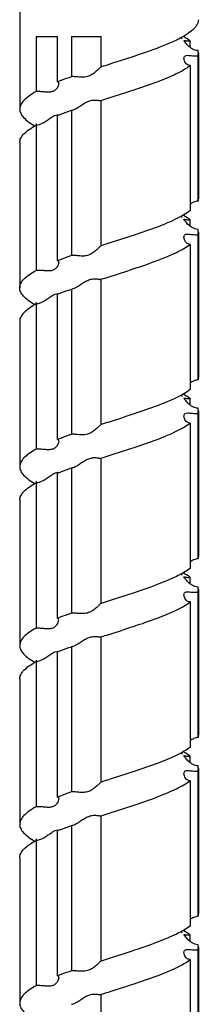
# Model space of a CAD drawing. Header units: millimetres. Extents: x 20 to 4180, y 42 to 2950.
# Tile 54 of 133: x 3365 to 3385, y 1208 to 1318. Entities that reach past the tile are written whole.
import ezdxf

# ---------------------------------------------------------------- set-up
doc = ezdxf.new("R2010")
doc.units = ezdxf.units.MM
doc.header["$LTSCALE"] = 231.275
doc.layers.add('RIGHT_VIEW_VBL5', color=7, linetype='CONTINUOUS')
doc.layers.add('SCREW_ASM_PBL9', color=7, linetype='CONTINUOUS')

# ---------------------------------------------------------------- blocks, each defined once
blk = doc.blocks.new('SCREW_ASM_PBL9', base_point=(3374.017, 1312.955))
at = {"layer": 'SCREW_ASM_PBL9', "color": 7}
for p, q in [((3364.007, 1299.955), (3364.007, 1283.705)), ((3365.831, 1291.83), (3365.831, 1285.658)), ((3365.831, 1291.83), (3368.248, 1291.83)), ((3368.248, 1286.751), (3368.248, 1291.83)), ((3369.806, 1291.83), (3369.806, 1287.325)), ((3369.806, 1291.83), (3373.107, 1291.83)), ((3373.107, 1288.418), (3373.107, 1291.83)), ((3383.082, 1290.607), (3383.082, 1291.335)), ((3383.966, 1273.418), (3383.966, 1289.668)), ((3384.007, 1289.955), (3384.007, 1273.705)), ((3374.02, 1288.709), (3374.007, 1288.705)), ((3383.082, 1288.575), (3383.082, 1272.325)), ((3373.098, 1284.664), (3373.107, 1284.668)), ((3373.107, 1268.418), (3373.107, 1284.668)), ((3373.994, 1284.951), (3374.007, 1284.955)), ((3369.806, 1283.575), (3369.806, 1267.325)), ((3365.876, 1281.916), (3365.876, 1281.914)), ((3368.248, 1266.752), (3368.248, 1283.001)), ((3365.831, 1281.908), (3365.831, 1265.658)), ((3364.007, 1279.955), (3364.007, 1263.705)), ((3383.082, 1270.607), (3383.082, 1271.335)), ((3384.007, 1269.955), (3384.007, 1253.705)), ((3374.007, 1268.705), (3373.998, 1268.702)), ((3383.966, 1253.418), (3383.966, 1269.668)), ((3383.082, 1268.575), (3383.082, 1252.325)), ((3373.098, 1264.665), (3373.107, 1264.668)), ((3373.107, 1248.418), (3373.107, 1264.668)), ((3374.007, 1264.955), (3374.016, 1264.958)), ((3369.806, 1263.575), (3369.806, 1247.325)), ((3368.248, 1246.751), (3368.248, 1263.002)), ((3365.831, 1261.908), (3365.831, 1245.658)), ((3364.007, 1259.955), (3364.007, 1243.705)), ((3383.082, 1250.608), (3383.082, 1251.335)), ((3383.966, 1233.418), (3383.966, 1249.668)), ((3384.007, 1249.955), (3384.007, 1233.705)), ((3374.007, 1248.705), (3374.005, 1248.704)), ((3383.082, 1248.575), (3383.082, 1232.325)), ((3373.098, 1244.664), (3373.107, 1244.668)), ((3373.107, 1228.418), (3373.107, 1244.668)), ((3374.007, 1244.955), (3374.009, 1244.956)), ((3369.806, 1243.575), (3369.806, 1227.325)), ((3368.248, 1226.752), (3368.248, 1243.001)), ((3365.831, 1241.908), (3365.831, 1225.658)), ((3364.007, 1239.955), (3364.007, 1223.705)), ((3383.082, 1230.607), (3383.082, 1231.335)), ((3383.966, 1213.418), (3383.966, 1229.668)), ((3384.007, 1229.955), (3384.007, 1213.705)), ((3374.013, 1228.707), (3374.007, 1228.705)), ((3383.082, 1228.575), (3383.082, 1212.325)), ((3373.098, 1224.665), (3373.107, 1224.668)), ((3373.107, 1208.418), (3373.107, 1224.668)), ((3374, 1224.953), (3374.007, 1224.955)), ((3369.806, 1223.575), (3369.806, 1207.325)), ((3368.248, 1206.752), (3368.248, 1223.001)), ((3365.831, 1221.908), (3365.831, 1205.658)), ((3364.007, 1219.955), (3364.007, 1203.705)), ((3383.082, 1210.608), (3383.082, 1211.335)), ((3383.966, 1193.418), (3383.966, 1209.668)), ((3384.007, 1209.955), (3384.007, 1193.705)), ((3374.007, 1208.705), (3373.993, 1208.7)), ((3383.082, 1208.575), (3383.082, 1192.325)), ((3374.007, 1204.955), (3374.021, 1204.959)), ((3373.098, 1204.664), (3373.107, 1204.668)), ((3373.107, 1188.418), (3373.107, 1204.668)), ((3368.248, 1186.751), (3368.248, 1203.002)), ((3369.806, 1203.575), (3369.806, 1187.325)), ((3365.831, 1201.908), (3365.831, 1185.658)), ((3365.875, 1201.923), (3365.875, 1201.914)), ((3364.007, 1199.955), (3364.007, 1183.705)), ((3383.082, 1190.607), (3383.082, 1191.335)), ((3383.966, 1173.418), (3383.966, 1189.668)), ((3384.007, 1189.955), (3384.007, 1173.705)), ((3374.022, 1188.71), (3374.007, 1188.705)), ((3383.082, 1188.575), (3383.082, 1172.325)), ((3373.098, 1184.664), (3373.107, 1184.668)), ((3373.107, 1168.418), (3373.107, 1184.668)), ((3373.991, 1184.95), (3374.007, 1184.955))]:
    blk.add_line(p, q, dxfattribs=at)
for points in [[(3382.194, 1291.57), (3382.196, 1291.566), (3382.19, 1291.578), (3382.174, 1291.616), (3382.153, 1291.683), (3382.145, 1291.733)], [(3365.834, 1282.069), (3365.829, 1282.075), (3365.844, 1282.043)], [(3365.844, 1282.043), (3365.862, 1281.989), (3365.876, 1281.916)], [(3382.195, 1271.57), (3382.197, 1271.567), (3382.19, 1271.579), (3382.173, 1271.62), (3382.151, 1271.689), (3382.144, 1271.732)], [(3365.826, 1262.08), (3365.824, 1262.083), (3365.83, 1262.072), (3365.848, 1262.031), (3365.867, 1261.964), (3365.873, 1261.914)], [(3382.191, 1251.573), (3382.196, 1251.566), (3382.196, 1251.568), (3382.183, 1251.595), (3382.163, 1251.65), (3382.145, 1251.729), (3382.144, 1251.731)], [(3365.829, 1242.075), (3365.826, 1242.078), (3365.833, 1242.066), (3365.851, 1242.025), (3365.869, 1241.96), (3365.875, 1241.913)], [(3382.192, 1231.573), (3382.195, 1231.569), (3382.189, 1231.58), (3382.171, 1231.623), (3382.149, 1231.698), (3382.144, 1231.732)], [(3365.829, 1222.077), (3365.826, 1222.081), (3365.831, 1222.071), (3365.848, 1222.033), (3365.866, 1221.969), (3365.873, 1221.914)], [(3382.197, 1211.567), (3382.199, 1211.563), (3382.193, 1211.573), (3382.176, 1211.613), (3382.154, 1211.682), (3382.145, 1211.732)], [(3365.829, 1202.074), (3365.825, 1202.08), (3365.827, 1202.077), (3365.842, 1202.046), (3365.86, 1201.993), (3365.875, 1201.923)], [(3382.192, 1191.573), (3382.195, 1191.568), (3382.191, 1191.577), (3382.174, 1191.616), (3382.152, 1191.685), (3382.145, 1191.732)]]:
    blk.add_lwpolyline(points, dxfattribs=at)
for centre, radius, start, end in [((3368.227, 1282.617), 0.439, 86.74221, 90.55), ((3368.231, 1282.682), 0.373, 83.09722, 86.74103), ((3368.231, 1262.689), 0.367, 82.6768, 86.67809), ((3368.23, 1242.683), 0.372, 82.91134, 86.63074), ((3368.231, 1222.685), 0.37, 82.9552, 86.78607), ((3368.23, 1202.683), 0.373, 83.05503, 86.58255)]:
    blk.add_arc(centre, radius, start, end, dxfattribs=at)
for points, knots in [([(3384.007, 1293.705), (3384.007, 1293.6), (3383.971, 1293.379), (3383.818, 1293.059), (3383.571, 1292.745), (3383.09, 1292.3), (3382.255, 1291.764), (3381.014, 1291.157), (3379.511, 1290.548), (3377.801, 1289.935), (3375.947, 1289.323), (3374.67, 1288.916), (3374.02, 1288.709)], [0, 0, 0, 0, 0.0274657, 0.0573426, 0.0914637, 0.1309508, 0.2277873, 0.3485907, 0.490869, 0.6504512, 0.8221158, 1, 1, 1, 1]), ([(3383.082, 1291.335), (3383.026, 1291.377), (3382.781, 1291.555), (3382.524, 1291.714), (3382.322, 1291.83)], [0, 0, 0, 0, 0.2318367, 1, 1, 1, 1]), ([(3382.395, 1291.378), (3382.395, 1291.393), (3382.453, 1291.384), (3382.5, 1291.371), (3382.624, 1291.345), (3382.814, 1291.321), (3382.986, 1291.325), (3383.082, 1291.335)], [0, 0, 0, 0, 0.0669031, 0.1506105, 0.265906, 0.5818793, 1, 1, 1, 1]), ([(3383.966, 1290.242), (3383.85, 1290.251), (3383.624, 1290.299), (3383.321, 1290.438), (3383.062, 1290.614), (3382.845, 1290.806), (3382.669, 1290.996), (3382.548, 1291.145), (3382.472, 1291.247), (3382.432, 1291.304), (3382.407, 1291.345), (3382.395, 1291.369), (3382.395, 1291.378)], [0, 0, 0, 0, 0.1745535, 0.340282, 0.4960093, 0.6407618, 0.7717924, 0.8827346, 0.9273116, 0.9623997, 0.9866795, 1, 1, 1, 1]), ([(3382.395, 1289.36), (3382.395, 1289.414), (3382.405, 1289.517), (3382.521, 1289.711), (3382.794, 1289.731), (3383.067, 1289.703), (3383.451, 1289.662), (3383.755, 1289.651), (3383.966, 1289.668)], [0, 0, 0, 0, 0.0902292, 0.1701945, 0.3570114, 0.4899189, 0.6450092, 1, 1, 1, 1]), ([(3384.007, 1289.955), (3384.007, 1290.027), (3383.996, 1290.124), (3383.973, 1290.218), (3383.966, 1290.242)], [0, 0, 0, 0, 0.7454987, 1, 1, 1, 1]), ([(3383.966, 1289.668), (3383.973, 1289.692), (3383.996, 1289.786), (3384.007, 1289.883), (3384.007, 1289.955)], [0, 0, 0, 0, 0.2545125, 1, 1, 1, 1]), ([(3374.007, 1284.955), (3374.943, 1285.253), (3376.747, 1285.827), (3378.926, 1286.576), (3380.497, 1287.194), (3381.503, 1287.641), (3382.36, 1288.086), (3382.863, 1288.41), (3383.082, 1288.575)], [0, 0, 0, 0, 0.3006707, 0.5795636, 0.7046384, 0.8173393, 0.9161044, 1, 1, 1, 1]), ([(3383.082, 1288.575), (3382.973, 1288.586), (3382.769, 1288.652), (3382.549, 1288.861), (3382.426, 1289.105), (3382.395, 1289.278), (3382.395, 1289.36)], [0, 0, 0, 0, 0.2886145, 0.5436479, 0.7811025, 1, 1, 1, 1]), ([(3373.107, 1288.418), (3373.082, 1288.406), (3373.027, 1288.356), (3372.93, 1288.266), (3372.805, 1288.144), (3372.656, 1288.003), (3372.486, 1287.852), (3372.226, 1287.643), (3371.928, 1287.456), (3371.586, 1287.332), (3371.217, 1287.262), (3370.758, 1287.27), (3370.262, 1287.325), (3369.946, 1287.342), (3369.806, 1287.325)], [0, 0, 0, 0, 0.0224643, 0.0599672, 0.1086404, 0.165294, 0.2277109, 0.2944458, 0.4374603, 0.5130076, 0.5902725, 0.7438256, 0.8848742, 1, 1, 1, 1]), ([(3368.369, 1286.551), (3368.369, 1286.471), (3368.326, 1286.295), (3368.194, 1286.042), (3367.973, 1285.796), (3367.638, 1285.627), (3367.222, 1285.59), (3366.772, 1285.625), (3366.304, 1285.668), (3365.987, 1285.671), (3365.831, 1285.658)], [0, 0, 0, 0, 0.0790675, 0.1746253, 0.2812296, 0.3994242, 0.535559, 0.6876837, 0.8459995, 1, 1, 1, 1]), ([(3369.806, 1287.325), (3369.671, 1287.278), (3369.149, 1287.093), (3368.63, 1286.9), (3368.248, 1286.751)], [0, 0, 0, 0, 0.2583793, 1, 1, 1, 1]), ([(3368.248, 1286.751), (3368.267, 1286.747), (3368.305, 1286.731), (3368.36, 1286.664), (3368.369, 1286.596), (3368.369, 1286.551)], [0, 0, 0, 0, 0.236407, 0.4658987, 1, 1, 1, 1]), ([(3365.831, 1285.658), (3365.562, 1285.509), (3365.083, 1285.219), (3364.492, 1284.737), (3364.106, 1284.242), (3364.007, 1283.872), (3364.007, 1283.705)], [0, 0, 0, 0, 0.3322773, 0.6032312, 0.8192804, 1, 1, 1, 1]), ([(3369.996, 1283.623), (3370.137, 1283.674), (3370.418, 1283.824), (3370.83, 1284.092), (3371.264, 1284.375), (3371.72, 1284.613), (3372.185, 1284.73), (3372.543, 1284.722), (3372.78, 1284.692), (3372.915, 1284.671), (3373.017, 1284.658), (3373.076, 1284.657), (3373.098, 1284.664)], [0, 0, 0, 0, 0.1324257, 0.2816429, 0.4373359, 0.5923674, 0.7366058, 0.8583766, 0.9080727, 0.9488696, 0.9796912, 1, 1, 1, 1]), ([(3364.007, 1283.705), (3364.007, 1283.545), (3364.097, 1283.193), (3364.452, 1282.716), (3364.998, 1282.252), (3365.442, 1281.973), (3365.692, 1281.83)], [0, 0, 0, 0, 0.1835458, 0.4006142, 0.6704957, 1, 1, 1, 1]), ([(3366.693, 1282.213), (3366.85, 1282.302), (3367.142, 1282.492), (3367.543, 1282.776), (3367.891, 1282.986), (3368.127, 1283.054), (3368.223, 1283.055)], [0, 0, 0, 0, 0.3067926, 0.5936711, 0.8359941, 1, 1, 1, 1]), ([(3368.248, 1283.001), (3368.372, 1283.05), (3368.889, 1283.248), (3369.41, 1283.436), (3369.806, 1283.575)], [0, 0, 0, 0, 0.2411939, 1, 1, 1, 1]), ([(3368.276, 1283.052), (3368.282, 1283.052), (3368.304, 1283.048), (3368.326, 1283.043), (3368.34, 1283.036)], [0, 0, 0, 0, 0.2964566, 1, 1, 1, 1]), ([(3369.806, 1283.575), (3369.821, 1283.577), (3369.886, 1283.588), (3369.949, 1283.606), (3369.996, 1283.623)], [0, 0, 0, 0, 0.2332773, 1, 1, 1, 1]), ([(3365.831, 1281.908), (3365.906, 1281.915), (3366.209, 1281.968), (3366.491, 1282.1), (3366.693, 1282.213)], [0, 0, 0, 0, 0.2432086, 1, 1, 1, 1]), ([(3364.007, 1279.955), (3364.007, 1280.122), (3364.106, 1280.492), (3364.492, 1280.987), (3365.083, 1281.469), (3365.562, 1281.759), (3365.831, 1281.908)], [0, 0, 0, 0, 0.1807188, 0.3967674, 0.6677211, 1, 1, 1, 1]), ([(3383.966, 1273.418), (3383.799, 1273.405), (3383.48, 1273.318), (3383.203, 1273.146), (3383.081, 1273.051)], [0, 0, 0, 0, 0.5202709, 1, 1, 1, 1]), ([(3384.007, 1273.705), (3384.007, 1273.633), (3383.996, 1273.536), (3383.973, 1273.442), (3383.966, 1273.418)], [0, 0, 0, 0, 0.7454484, 1, 1, 1, 1]), ([(3383.082, 1272.325), (3382.863, 1272.159), (3382.36, 1271.836), (3381.503, 1271.391), (3380.497, 1270.944), (3378.926, 1270.326), (3376.748, 1269.577), (3374.943, 1269.003), (3374.007, 1268.705)], [0, 0, 0, 0, 0.0838877, 0.1826546, 0.2953602, 0.4204341, 0.6993286, 1, 1, 1, 1]), ([(3383.082, 1271.335), (3383.026, 1271.377), (3382.781, 1271.555), (3382.523, 1271.714), (3382.321, 1271.83)], [0, 0, 0, 0, 0.2318197, 1, 1, 1, 1]), ([(3382.395, 1271.378), (3382.395, 1271.394), (3382.453, 1271.383), (3382.5, 1271.371), (3382.623, 1271.344), (3382.814, 1271.321), (3382.986, 1271.325), (3383.082, 1271.335)], [0, 0, 0, 0, 0.0667809, 0.1505488, 0.2658771, 0.5818623, 1, 1, 1, 1]), ([(3383.966, 1270.242), (3383.85, 1270.251), (3383.624, 1270.299), (3383.321, 1270.438), (3383.062, 1270.614), (3382.845, 1270.806), (3382.669, 1270.997), (3382.548, 1271.146), (3382.472, 1271.248), (3382.432, 1271.305), (3382.407, 1271.346), (3382.395, 1271.369), (3382.395, 1271.378)], [0, 0, 0, 0, 0.1745412, 0.3402602, 0.4959925, 0.6407793, 0.7718817, 0.8829112, 0.9275103, 0.9625809, 0.9867938, 1, 1, 1, 1]), ([(3384.007, 1269.955), (3384.007, 1270.027), (3383.996, 1270.124), (3383.973, 1270.218), (3383.966, 1270.242)], [0, 0, 0, 0, 0.7454507, 1, 1, 1, 1]), ([(3383.966, 1269.668), (3383.973, 1269.692), (3383.996, 1269.786), (3384.007, 1269.883), (3384.007, 1269.955)], [0, 0, 0, 0, 0.2545501, 1, 1, 1, 1]), ([(3382.395, 1269.361), (3382.395, 1269.415), (3382.405, 1269.518), (3382.52, 1269.712), (3382.794, 1269.731), (3383.067, 1269.703), (3383.451, 1269.662), (3383.755, 1269.651), (3383.966, 1269.668)], [0, 0, 0, 0, 0.0903932, 0.170415, 0.3571083, 0.4899958, 0.645061, 1, 1, 1, 1]), ([(3383.082, 1268.575), (3382.973, 1268.586), (3382.769, 1268.652), (3382.549, 1268.861), (3382.426, 1269.105), (3382.395, 1269.278), (3382.395, 1269.361)], [0, 0, 0, 0, 0.2884394, 0.5433631, 0.7808709, 1, 1, 1, 1]), ([(3373.107, 1268.418), (3373.082, 1268.406), (3373.027, 1268.356), (3372.93, 1268.266), (3372.805, 1268.144), (3372.656, 1268.003), (3372.486, 1267.851), (3372.227, 1267.642), (3371.928, 1267.455), (3371.586, 1267.332), (3371.217, 1267.262), (3370.758, 1267.27), (3370.262, 1267.326), (3369.946, 1267.343), (3369.806, 1267.325)], [0, 0, 0, 0, 0.0224665, 0.059985, 0.1086749, 0.1653419, 0.2277642, 0.2944961, 0.437485, 0.5130212, 0.5902787, 0.7438254, 0.884872, 1, 1, 1, 1]), ([(3374.016, 1264.958), (3374.951, 1265.256), (3376.754, 1265.829), (3378.93, 1266.577), (3380.5, 1267.195), (3381.504, 1267.641), (3382.36, 1268.087), (3382.863, 1268.41), (3383.082, 1268.575)], [0, 0, 0, 0, 0.3006937, 0.5795737, 0.7046377, 0.8173368, 0.9161038, 1, 1, 1, 1]), ([(3368.369, 1266.551), (3368.369, 1266.471), (3368.326, 1266.295), (3368.194, 1266.041), (3367.973, 1265.796), (3367.638, 1265.627), (3367.223, 1265.591), (3366.772, 1265.626), (3366.304, 1265.668), (3365.987, 1265.672), (3365.831, 1265.658)], [0, 0, 0, 0, 0.0791621, 0.1747524, 0.2813177, 0.3994554, 0.5355765, 0.6876952, 0.8460043, 1, 1, 1, 1]), ([(3369.806, 1267.325), (3369.671, 1267.278), (3369.15, 1267.093), (3368.63, 1266.901), (3368.248, 1266.752)], [0, 0, 0, 0, 0.2583771, 1, 1, 1, 1]), ([(3368.248, 1266.752), (3368.267, 1266.747), (3368.305, 1266.731), (3368.36, 1266.664), (3368.369, 1266.596), (3368.369, 1266.551)], [0, 0, 0, 0, 0.2361869, 0.4656972, 1, 1, 1, 1]), ([(3364.007, 1263.705), (3364.007, 1263.787), (3364.028, 1263.956), (3364.157, 1264.304), (3364.492, 1264.738), (3365.083, 1265.219), (3365.562, 1265.509), (3365.831, 1265.658)], [0, 0, 0, 0, 0.0883677, 0.1816153, 0.3974024, 0.6681035, 1, 1, 1, 1]), ([(3369.998, 1263.624), (3370.138, 1263.674), (3370.419, 1263.824), (3370.832, 1264.092), (3371.265, 1264.375), (3371.72, 1264.614), (3372.186, 1264.731), (3372.544, 1264.723), (3372.78, 1264.693), (3372.915, 1264.671), (3373.017, 1264.658), (3373.076, 1264.658), (3373.098, 1264.665)], [0, 0, 0, 0, 0.132495, 0.2817527, 0.4374644, 0.5924974, 0.736717, 0.8584535, 0.9081343, 0.9489151, 0.9797167, 1, 1, 1, 1]), ([(3365.692, 1261.83), (3365.442, 1261.973), (3364.998, 1262.253), (3364.452, 1262.716), (3364.097, 1263.193), (3364.007, 1263.545), (3364.007, 1263.705)], [0, 0, 0, 0, 0.3295007, 0.5993149, 0.8163859, 1, 1, 1, 1]), ([(3368.248, 1263.002), (3368.372, 1263.05), (3368.889, 1263.248), (3369.41, 1263.436), (3369.806, 1263.575)], [0, 0, 0, 0, 0.2411963, 1, 1, 1, 1]), ([(3369.806, 1263.575), (3369.821, 1263.577), (3369.887, 1263.588), (3369.95, 1263.607), (3369.998, 1263.624)], [0, 0, 0, 0, 0.2332082, 1, 1, 1, 1]), ([(3365.831, 1261.908), (3365.906, 1261.915), (3366.21, 1261.968), (3366.493, 1262.1), (3366.695, 1262.214)], [0, 0, 0, 0, 0.2432147, 1, 1, 1, 1]), ([(3366.695, 1262.214), (3366.858, 1262.305), (3367.159, 1262.503), (3367.569, 1262.794), (3367.923, 1263.002), (3368.16, 1263.061), (3368.252, 1263.055)], [0, 0, 0, 0, 0.3125161, 0.6032574, 0.8441959, 1, 1, 1, 1]), ([(3368.278, 1263.053), (3368.284, 1263.052), (3368.306, 1263.049), (3368.327, 1263.043), (3368.341, 1263.037)], [0, 0, 0, 0, 0.2963767, 1, 1, 1, 1]), ([(3365.831, 1261.908), (3365.562, 1261.759), (3365.083, 1261.469), (3364.492, 1260.988), (3364.157, 1260.554), (3364.028, 1260.206), (3364.007, 1260.037), (3364.007, 1259.955)], [0, 0, 0, 0, 0.3318955, 0.6025973, 0.8183846, 0.9116323, 1, 1, 1, 1]), ([(3383.966, 1253.418), (3383.799, 1253.405), (3383.481, 1253.317), (3383.204, 1253.146), (3383.081, 1253.052)], [0, 0, 0, 0, 0.5202773, 1, 1, 1, 1]), ([(3384.007, 1253.705), (3384.007, 1253.633), (3383.996, 1253.536), (3383.973, 1253.442), (3383.966, 1253.418)], [0, 0, 0, 0, 0.7454891, 1, 1, 1, 1]), ([(3383.082, 1252.325), (3382.863, 1252.159), (3382.36, 1251.836), (3381.503, 1251.391), (3380.497, 1250.944), (3378.926, 1250.325), (3376.747, 1249.578), (3374.943, 1249.003), (3374.007, 1248.705)], [0, 0, 0, 0, 0.0838949, 0.1826574, 0.2953602, 0.4204366, 0.6993291, 1, 1, 1, 1]), ([(3383.082, 1251.335), (3383.026, 1251.377), (3382.781, 1251.555), (3382.523, 1251.714), (3382.322, 1251.83)], [0, 0, 0, 0, 0.2318124, 1, 1, 1, 1]), ([(3382.395, 1251.377), (3382.395, 1251.393), (3382.453, 1251.383), (3382.5, 1251.371), (3382.624, 1251.344), (3382.814, 1251.321), (3382.986, 1251.325), (3383.082, 1251.335)], [0, 0, 0, 0, 0.0668814, 0.1505902, 0.2658811, 0.5818542, 1, 1, 1, 1]), ([(3383.966, 1250.242), (3383.85, 1250.251), (3383.624, 1250.299), (3383.321, 1250.438), (3383.062, 1250.614), (3382.845, 1250.806), (3382.669, 1250.996), (3382.548, 1251.145), (3382.472, 1251.247), (3382.432, 1251.304), (3382.407, 1251.345), (3382.395, 1251.368), (3382.395, 1251.377)], [0, 0, 0, 0, 0.1745863, 0.3403521, 0.4961207, 0.6409124, 0.7719669, 0.8828964, 0.9274466, 0.9624949, 0.9867274, 1, 1, 1, 1]), ([(3384.007, 1249.955), (3384.007, 1250.027), (3383.996, 1250.124), (3383.973, 1250.218), (3383.966, 1250.242)], [0, 0, 0, 0, 0.7454639, 1, 1, 1, 1]), ([(3382.395, 1249.361), (3382.395, 1249.415), (3382.405, 1249.517), (3382.521, 1249.711), (3382.794, 1249.73), (3383.067, 1249.703), (3383.451, 1249.662), (3383.755, 1249.651), (3383.966, 1249.668)], [0, 0, 0, 0, 0.090188, 0.1700739, 0.3568936, 0.4898296, 0.6449474, 1, 1, 1, 1]), ([(3383.082, 1248.575), (3382.973, 1248.586), (3382.769, 1248.652), (3382.549, 1248.861), (3382.426, 1249.105), (3382.395, 1249.278), (3382.395, 1249.361)], [0, 0, 0, 0, 0.2885843, 0.5436445, 0.7811359, 1, 1, 1, 1]), ([(3383.966, 1249.668), (3383.973, 1249.692), (3383.996, 1249.786), (3384.007, 1249.883), (3384.007, 1249.955)], [0, 0, 0, 0, 0.2544912, 1, 1, 1, 1]), ([(3373.107, 1248.418), (3373.082, 1248.406), (3373.027, 1248.356), (3372.93, 1248.267), (3372.805, 1248.144), (3372.656, 1248.003), (3372.486, 1247.852), (3372.226, 1247.643), (3371.928, 1247.456), (3371.586, 1247.332), (3371.217, 1247.261), (3370.758, 1247.269), (3370.262, 1247.325), (3369.946, 1247.343), (3369.806, 1247.325)], [0, 0, 0, 0, 0.0224487, 0.0599439, 0.1086166, 0.1652749, 0.2276978, 0.294439, 0.437458, 0.5130029, 0.5902648, 0.7438155, 0.8848689, 1, 1, 1, 1]), ([(3374.009, 1244.956), (3374.945, 1245.253), (3376.749, 1245.828), (3378.927, 1246.576), (3380.498, 1247.195), (3381.503, 1247.641), (3382.36, 1248.086), (3382.863, 1248.409), (3383.082, 1248.575)], [0, 0, 0, 0, 0.300676, 0.5795653, 0.7046393, 0.8173405, 0.9161028, 1, 1, 1, 1]), ([(3369.806, 1247.325), (3369.671, 1247.278), (3369.15, 1247.093), (3368.63, 1246.9), (3368.248, 1246.751)], [0, 0, 0, 0, 0.2583798, 1, 1, 1, 1]), ([(3368.248, 1246.752), (3368.267, 1246.747), (3368.305, 1246.731), (3368.36, 1246.664), (3368.369, 1246.596), (3368.369, 1246.551)], [0, 0, 0, 0, 0.2363867, 0.465843, 1, 1, 1, 1]), ([(3365.831, 1245.658), (3365.562, 1245.509), (3365.083, 1245.219), (3364.492, 1244.737), (3364.106, 1244.242), (3364.007, 1243.872), (3364.007, 1243.705)], [0, 0, 0, 0, 0.332268, 0.6032334, 0.8193176, 1, 1, 1, 1]), ([(3368.369, 1246.551), (3368.369, 1246.471), (3368.326, 1246.295), (3368.194, 1246.042), (3367.973, 1245.796), (3367.638, 1245.626), (3367.223, 1245.59), (3366.772, 1245.625), (3366.304, 1245.668), (3365.987, 1245.671), (3365.831, 1245.658)], [0, 0, 0, 0, 0.0790866, 0.1746812, 0.2813142, 0.3994988, 0.5356069, 0.6877129, 0.8460131, 1, 1, 1, 1]), ([(3369.997, 1243.623), (3370.137, 1243.674), (3370.418, 1243.824), (3370.83, 1244.092), (3371.264, 1244.375), (3371.719, 1244.614), (3372.185, 1244.73), (3372.543, 1244.723), (3372.779, 1244.692), (3372.915, 1244.671), (3373.017, 1244.658), (3373.076, 1244.657), (3373.098, 1244.664)], [0, 0, 0, 0, 0.1324219, 0.2816239, 0.4372947, 0.5923064, 0.7365332, 0.8583108, 0.9080176, 0.9488289, 0.9796687, 1, 1, 1, 1]), ([(3364.007, 1243.705), (3364.007, 1243.545), (3364.097, 1243.193), (3364.452, 1242.716), (3364.998, 1242.252), (3365.442, 1241.973), (3365.692, 1241.83)], [0, 0, 0, 0, 0.1835341, 0.4006386, 0.6705093, 1, 1, 1, 1]), ([(3368.248, 1243.001), (3368.372, 1243.05), (3368.889, 1243.248), (3369.41, 1243.436), (3369.806, 1243.575)], [0, 0, 0, 0, 0.2411932, 1, 1, 1, 1]), ([(3369.806, 1243.575), (3369.821, 1243.577), (3369.886, 1243.587), (3369.949, 1243.606), (3369.997, 1243.623)], [0, 0, 0, 0, 0.2332447, 1, 1, 1, 1]), ([(3366.695, 1242.214), (3366.857, 1242.306), (3367.158, 1242.503), (3367.568, 1242.794), (3367.922, 1243.002), (3368.16, 1243.06), (3368.252, 1243.055)], [0, 0, 0, 0, 0.3125033, 0.6032498, 0.8441518, 1, 1, 1, 1]), ([(3368.276, 1243.052), (3368.283, 1243.052), (3368.304, 1243.048), (3368.326, 1243.043), (3368.34, 1243.036)], [0, 0, 0, 0, 0.296261, 1, 1, 1, 1]), ([(3364.007, 1239.955), (3364.007, 1240.122), (3364.106, 1240.492), (3364.492, 1240.987), (3365.083, 1241.469), (3365.562, 1241.759), (3365.831, 1241.908)], [0, 0, 0, 0, 0.1806827, 0.3967668, 0.667732, 1, 1, 1, 1]), ([(3365.831, 1241.908), (3365.906, 1241.915), (3366.209, 1241.968), (3366.493, 1242.1), (3366.695, 1242.214)], [0, 0, 0, 0, 0.2432092, 1, 1, 1, 1]), ([(3384.007, 1233.705), (3384.007, 1233.633), (3383.996, 1233.536), (3383.973, 1233.442), (3383.966, 1233.418)], [0, 0, 0, 0, 0.7454488, 1, 1, 1, 1]), ([(3383.966, 1233.418), (3383.799, 1233.405), (3383.48, 1233.317), (3383.203, 1233.145), (3383.081, 1233.051)], [0, 0, 0, 0, 0.5202643, 1, 1, 1, 1]), ([(3383.082, 1232.325), (3382.863, 1232.16), (3382.36, 1231.836), (3381.504, 1231.391), (3380.499, 1230.945), (3378.929, 1230.327), (3376.752, 1229.579), (3374.949, 1229.005), (3374.013, 1228.707)], [0, 0, 0, 0, 0.0838964, 0.1826652, 0.2953633, 0.4204293, 0.6993132, 1, 1, 1, 1]), ([(3383.082, 1231.335), (3383.026, 1231.377), (3382.781, 1231.555), (3382.523, 1231.714), (3382.321, 1231.83)], [0, 0, 0, 0, 0.2318297, 1, 1, 1, 1]), ([(3382.395, 1231.378), (3382.395, 1231.394), (3382.453, 1231.384), (3382.5, 1231.371), (3382.623, 1231.345), (3382.814, 1231.321), (3382.986, 1231.325), (3383.082, 1231.335)], [0, 0, 0, 0, 0.0668324, 0.1505887, 0.265916, 0.5818948, 1, 1, 1, 1]), ([(3383.966, 1230.242), (3383.85, 1230.251), (3383.624, 1230.299), (3383.321, 1230.438), (3383.062, 1230.614), (3382.845, 1230.806), (3382.669, 1230.996), (3382.548, 1231.146), (3382.472, 1231.248), (3382.432, 1231.305), (3382.407, 1231.346), (3382.395, 1231.369), (3382.395, 1231.378)], [0, 0, 0, 0, 0.1745144, 0.3402044, 0.4958999, 0.6406394, 0.7716896, 0.8826896, 0.9273022, 0.9624178, 0.9867045, 1, 1, 1, 1]), ([(3384.007, 1229.955), (3384.007, 1230.027), (3383.996, 1230.124), (3383.973, 1230.218), (3383.966, 1230.242)], [0, 0, 0, 0, 0.7454701, 1, 1, 1, 1]), ([(3382.395, 1229.361), (3382.395, 1229.414), (3382.405, 1229.517), (3382.52, 1229.712), (3382.794, 1229.731), (3383.067, 1229.703), (3383.451, 1229.662), (3383.755, 1229.651), (3383.966, 1229.668)], [0, 0, 0, 0, 0.0903545, 0.1704174, 0.3571625, 0.4900351, 0.6450889, 1, 1, 1, 1]), ([(3383.082, 1228.575), (3382.973, 1228.586), (3382.769, 1228.652), (3382.549, 1228.86), (3382.426, 1229.104), (3382.395, 1229.278), (3382.395, 1229.361)], [0, 0, 0, 0, 0.2885271, 0.54348, 0.7809455, 1, 1, 1, 1]), ([(3383.966, 1229.668), (3383.973, 1229.692), (3383.996, 1229.786), (3384.007, 1229.883), (3384.007, 1229.955)], [0, 0, 0, 0, 0.2545509, 1, 1, 1, 1]), ([(3373.107, 1228.418), (3373.082, 1228.406), (3373.027, 1228.356), (3372.93, 1228.266), (3372.805, 1228.144), (3372.656, 1228.003), (3372.486, 1227.851), (3372.227, 1227.643), (3371.928, 1227.456), (3371.586, 1227.332), (3371.216, 1227.262), (3370.758, 1227.27), (3370.262, 1227.326), (3369.946, 1227.343), (3369.806, 1227.325)], [0, 0, 0, 0, 0.0224812, 0.0600028, 0.1086878, 0.1653457, 0.2277605, 0.2944885, 0.4374843, 0.5130262, 0.590288, 0.7438371, 0.8848793, 1, 1, 1, 1]), ([(3374.007, 1224.955), (3374.943, 1225.253), (3376.748, 1225.827), (3378.926, 1226.576), (3380.497, 1227.194), (3381.503, 1227.641), (3382.36, 1228.086), (3382.863, 1228.41), (3383.082, 1228.575)], [0, 0, 0, 0, 0.3006707, 0.579565, 0.7046384, 0.8173414, 0.9161103, 1, 1, 1, 1]), ([(3369.806, 1227.325), (3369.671, 1227.278), (3369.149, 1227.093), (3368.63, 1226.9), (3368.248, 1226.752)], [0, 0, 0, 0, 0.2583772, 1, 1, 1, 1]), ([(3365.831, 1225.658), (3365.987, 1225.672), (3366.304, 1225.668), (3366.772, 1225.626), (3367.222, 1225.591), (3367.638, 1225.627), (3367.973, 1225.796), (3368.194, 1226.041), (3368.326, 1226.295), (3368.369, 1226.471), (3368.369, 1226.551)], [0, 0, 0, 0, 0.1540083, 0.3123313, 0.4644648, 0.6006072, 0.7187746, 0.8253387, 0.9208903, 1, 1, 1, 1]), ([(3368.369, 1226.551), (3368.369, 1226.596), (3368.36, 1226.664), (3368.305, 1226.731), (3368.267, 1226.747), (3368.248, 1226.751)], [0, 0, 0, 0, 0.5341862, 0.7637444, 1, 1, 1, 1]), ([(3365.831, 1225.658), (3365.562, 1225.509), (3365.083, 1225.219), (3364.492, 1224.737), (3364.106, 1224.242), (3364.007, 1223.872), (3364.007, 1223.705)], [0, 0, 0, 0, 0.3322887, 0.6032768, 0.8192961, 1, 1, 1, 1]), ([(3369.997, 1223.624), (3370.137, 1223.674), (3370.419, 1223.824), (3370.831, 1224.092), (3371.265, 1224.375), (3371.72, 1224.613), (3372.186, 1224.73), (3372.544, 1224.723), (3372.78, 1224.692), (3372.915, 1224.671), (3373.017, 1224.658), (3373.076, 1224.658), (3373.098, 1224.665)], [0, 0, 0, 0, 0.1324872, 0.2817509, 0.4374775, 0.5925266, 0.7367592, 0.8584971, 0.9081707, 0.9489411, 0.9797306, 1, 1, 1, 1]), ([(3364.007, 1223.705), (3364.007, 1223.545), (3364.097, 1223.193), (3364.452, 1222.716), (3364.998, 1222.253), (3365.442, 1221.973), (3365.692, 1221.83)], [0, 0, 0, 0, 0.1836017, 0.4006486, 0.6704879, 1, 1, 1, 1]), ([(3368.248, 1223.001), (3368.372, 1223.05), (3368.889, 1223.248), (3369.41, 1223.436), (3369.806, 1223.575)], [0, 0, 0, 0, 0.2411962, 1, 1, 1, 1]), ([(3369.806, 1223.575), (3369.821, 1223.577), (3369.886, 1223.588), (3369.95, 1223.607), (3369.997, 1223.624)], [0, 0, 0, 0, 0.2332309, 1, 1, 1, 1]), ([(3366.694, 1222.213), (3366.857, 1222.305), (3367.158, 1222.502), (3367.568, 1222.793), (3367.922, 1223.001), (3368.159, 1223.06), (3368.252, 1223.055)], [0, 0, 0, 0, 0.3124589, 0.6031626, 0.844109, 1, 1, 1, 1]), ([(3368.277, 1223.053), (3368.283, 1223.052), (3368.305, 1223.048), (3368.326, 1223.043), (3368.34, 1223.036)], [0, 0, 0, 0, 0.2965246, 1, 1, 1, 1]), ([(3364.007, 1219.955), (3364.007, 1220.122), (3364.106, 1220.492), (3364.492, 1220.987), (3365.083, 1221.469), (3365.562, 1221.759), (3365.831, 1221.908)], [0, 0, 0, 0, 0.1807026, 0.3967216, 0.66771, 1, 1, 1, 1]), ([(3365.832, 1221.908), (3365.906, 1221.915), (3366.209, 1221.968), (3366.492, 1222.1), (3366.694, 1222.213)], [0, 0, 0, 0, 0.2432127, 1, 1, 1, 1]), ([(3384.007, 1213.705), (3384.007, 1213.633), (3383.996, 1213.536), (3383.973, 1213.442), (3383.966, 1213.418)], [0, 0, 0, 0, 0.7454737, 1, 1, 1, 1]), ([(3383.966, 1213.418), (3383.799, 1213.405), (3383.48, 1213.318), (3383.203, 1213.146), (3383.081, 1213.052)], [0, 0, 0, 0, 0.5202879, 1, 1, 1, 1]), ([(3383.082, 1212.325), (3382.863, 1212.159), (3382.36, 1211.836), (3381.503, 1211.391), (3380.497, 1210.944), (3378.926, 1210.325), (3376.747, 1209.578), (3374.943, 1209.003), (3374.007, 1208.705)], [0, 0, 0, 0, 0.0838904, 0.1826531, 0.2953587, 0.4204348, 0.6993283, 1, 1, 1, 1]), ([(3383.082, 1211.335), (3383.026, 1211.377), (3382.781, 1211.555), (3382.523, 1211.714), (3382.321, 1211.83)], [0, 0, 0, 0, 0.2318088, 1, 1, 1, 1]), ([(3382.395, 1211.377), (3382.395, 1211.393), (3382.453, 1211.383), (3382.5, 1211.371), (3382.624, 1211.344), (3382.814, 1211.321), (3382.986, 1211.325), (3383.082, 1211.335)], [0, 0, 0, 0, 0.0668283, 0.1505613, 0.2658647, 0.5818436, 1, 1, 1, 1]), ([(3383.966, 1210.242), (3383.85, 1210.251), (3383.624, 1210.299), (3383.321, 1210.438), (3383.062, 1210.614), (3382.846, 1210.807), (3382.669, 1210.997), (3382.548, 1211.146), (3382.472, 1211.248), (3382.432, 1211.305), (3382.407, 1211.345), (3382.395, 1211.369), (3382.395, 1211.377)], [0, 0, 0, 0, 0.1745879, 0.340361, 0.4961474, 0.6409706, 0.7720646, 0.8830207, 0.9275672, 0.9625938, 0.9867853, 1, 1, 1, 1]), ([(3382.395, 1209.362), (3382.395, 1209.415), (3382.405, 1209.518), (3382.521, 1209.712), (3382.794, 1209.731), (3383.067, 1209.703), (3383.451, 1209.662), (3383.755, 1209.651), (3383.966, 1209.668)], [0, 0, 0, 0, 0.0902401, 0.1701116, 0.3568864, 0.4898248, 0.6449437, 1, 1, 1, 1]), ([(3383.082, 1208.575), (3382.973, 1208.586), (3382.769, 1208.652), (3382.549, 1208.861), (3382.426, 1209.105), (3382.395, 1209.279), (3382.395, 1209.362)], [0, 0, 0, 0, 0.2884783, 0.5434878, 0.7810357, 1, 1, 1, 1]), ([(3384.007, 1209.955), (3384.007, 1210.027), (3383.996, 1210.124), (3383.973, 1210.218), (3383.966, 1210.242)], [0, 0, 0, 0, 0.7454509, 1, 1, 1, 1]), ([(3383.966, 1209.668), (3383.973, 1209.692), (3383.996, 1209.786), (3384.007, 1209.883), (3384.007, 1209.955)], [0, 0, 0, 0, 0.2545261, 1, 1, 1, 1]), ([(3373.107, 1208.418), (3373.082, 1208.406), (3373.027, 1208.356), (3372.93, 1208.267), (3372.805, 1208.144), (3372.656, 1208.003), (3372.486, 1207.852), (3372.227, 1207.643), (3371.928, 1207.455), (3371.587, 1207.331), (3371.217, 1207.261), (3370.758, 1207.27), (3370.262, 1207.325), (3369.946, 1207.343), (3369.806, 1207.325)], [0, 0, 0, 0, 0.022447, 0.0599476, 0.1086279, 0.1652929, 0.2277209, 0.2944631, 0.4374729, 0.5130119, 0.5902701, 0.7438183, 0.8848694, 1, 1, 1, 1]), ([(3374.021, 1204.959), (3374.956, 1205.257), (3376.757, 1205.831), (3378.933, 1206.578), (3380.501, 1207.196), (3381.505, 1207.642), (3382.361, 1208.087), (3382.864, 1208.41), (3383.082, 1208.575)], [0, 0, 0, 0, 0.300706, 0.5795768, 0.7046373, 0.8173327, 0.9160954, 1, 1, 1, 1]), ([(3369.806, 1207.325), (3369.671, 1207.278), (3369.15, 1207.093), (3368.63, 1206.9), (3368.248, 1206.752)], [0, 0, 0, 0, 0.2583794, 1, 1, 1, 1]), ([(3368.369, 1206.551), (3368.369, 1206.471), (3368.326, 1206.295), (3368.194, 1206.041), (3367.974, 1205.795), (3367.639, 1205.626), (3367.223, 1205.59), (3366.772, 1205.625), (3366.304, 1205.668), (3365.987, 1205.672), (3365.832, 1205.658)], [0, 0, 0, 0, 0.079135, 0.174763, 0.2813923, 0.3995379, 0.5356292, 0.687726, 0.846018, 1, 1, 1, 1]), ([(3368.248, 1206.752), (3368.267, 1206.747), (3368.305, 1206.731), (3368.36, 1206.664), (3368.369, 1206.596), (3368.369, 1206.551)], [0, 0, 0, 0, 0.2362779, 0.4657351, 1, 1, 1, 1]), ([(3365.831, 1205.658), (3365.562, 1205.509), (3365.083, 1205.219), (3364.492, 1204.737), (3364.106, 1204.242), (3364.007, 1203.872), (3364.007, 1203.705)], [0, 0, 0, 0, 0.3322694, 0.6032664, 0.81935, 1, 1, 1, 1]), ([(3369.997, 1203.623), (3370.138, 1203.674), (3370.419, 1203.824), (3370.831, 1204.092), (3371.264, 1204.376), (3371.719, 1204.614), (3372.185, 1204.731), (3372.543, 1204.723), (3372.78, 1204.692), (3372.915, 1204.671), (3373.017, 1204.658), (3373.076, 1204.657), (3373.098, 1204.664)], [0, 0, 0, 0, 0.1324526, 0.2816698, 0.4373443, 0.5923512, 0.7365651, 0.8583292, 0.9080316, 0.9488391, 0.9796744, 1, 1, 1, 1]), ([(3364.007, 1203.705), (3364.007, 1203.545), (3364.097, 1203.193), (3364.452, 1202.716), (3364.998, 1202.252), (3365.442, 1201.973), (3365.692, 1201.83)], [0, 0, 0, 0, 0.1835605, 0.4006766, 0.6705127, 1, 1, 1, 1]), ([(3366.696, 1202.214), (3366.858, 1202.306), (3367.159, 1202.503), (3367.568, 1202.794), (3367.922, 1203.002), (3368.159, 1203.061), (3368.252, 1203.055)], [0, 0, 0, 0, 0.3124693, 0.6031961, 0.844127, 1, 1, 1, 1]), ([(3368.248, 1203.002), (3368.372, 1203.05), (3368.889, 1203.248), (3369.41, 1203.436), (3369.806, 1203.575)], [0, 0, 0, 0, 0.2411948, 1, 1, 1, 1]), ([(3368.275, 1203.053), (3368.282, 1203.052), (3368.304, 1203.049), (3368.326, 1203.043), (3368.34, 1203.036)], [0, 0, 0, 0, 0.297207, 1, 1, 1, 1]), ([(3369.806, 1203.575), (3369.821, 1203.577), (3369.886, 1203.587), (3369.95, 1203.606), (3369.997, 1203.623)], [0, 0, 0, 0, 0.2332095, 1, 1, 1, 1]), ([(3364.007, 1199.955), (3364.007, 1200.122), (3364.106, 1200.492), (3364.492, 1200.987), (3365.083, 1201.469), (3365.562, 1201.759), (3365.831, 1201.908)], [0, 0, 0, 0, 0.1806509, 0.3967351, 0.6677321, 1, 1, 1, 1]), ([(3365.831, 1201.908), (3365.906, 1201.915), (3366.21, 1201.968), (3366.494, 1202.1), (3366.696, 1202.214)], [0, 0, 0, 0, 0.2432138, 1, 1, 1, 1]), ([(3383.966, 1193.418), (3383.799, 1193.405), (3383.481, 1193.317), (3383.204, 1193.146), (3383.081, 1193.052)], [0, 0, 0, 0, 0.5202631, 1, 1, 1, 1]), ([(3384.007, 1193.705), (3384.007, 1193.633), (3383.996, 1193.536), (3383.973, 1193.442), (3383.966, 1193.418)], [0, 0, 0, 0, 0.7454575, 1, 1, 1, 1]), ([(3383.082, 1192.325), (3382.864, 1192.16), (3382.361, 1191.837), (3381.505, 1191.392), (3380.501, 1190.946), (3378.933, 1190.328), (3376.759, 1189.581), (3374.957, 1189.007), (3374.022, 1188.71)], [0, 0, 0, 0, 0.0839096, 0.1826764, 0.2953661, 0.4204234, 0.6992922, 1, 1, 1, 1]), ([(3383.082, 1191.335), (3383.026, 1191.377), (3382.781, 1191.555), (3382.523, 1191.714), (3382.321, 1191.83)], [0, 0, 0, 0, 0.2318294, 1, 1, 1, 1]), ([(3382.395, 1191.378), (3382.395, 1191.393), (3382.453, 1191.384), (3382.5, 1191.371), (3382.624, 1191.345), (3382.814, 1191.321), (3382.986, 1191.325), (3383.082, 1191.335)], [0, 0, 0, 0, 0.0668966, 0.1506123, 0.2659153, 0.5818912, 1, 1, 1, 1]), ([(3383.966, 1190.242), (3383.85, 1190.251), (3383.624, 1190.299), (3383.321, 1190.438), (3383.062, 1190.614), (3382.845, 1190.806), (3382.669, 1190.996), (3382.548, 1191.145), (3382.472, 1191.247), (3382.432, 1191.304), (3382.407, 1191.345), (3382.395, 1191.369), (3382.395, 1191.378)], [0, 0, 0, 0, 0.1745388, 0.3402516, 0.4959639, 0.6407055, 0.7717344, 0.8826898, 0.9272791, 0.9623808, 0.9866726, 1, 1, 1, 1]), ([(3382.395, 1189.36), (3382.395, 1189.414), (3382.405, 1189.517), (3382.521, 1189.711), (3382.794, 1189.731), (3383.067, 1189.703), (3383.451, 1189.662), (3383.755, 1189.651), (3383.966, 1189.668)], [0, 0, 0, 0, 0.0902631, 0.1702648, 0.3570659, 0.4899586, 0.6450345, 1, 1, 1, 1]), ([(3384.007, 1189.955), (3384.007, 1190.027), (3383.996, 1190.124), (3383.973, 1190.218), (3383.966, 1190.242)], [0, 0, 0, 0, 0.7454879, 1, 1, 1, 1]), ([(3383.966, 1189.668), (3383.973, 1189.692), (3383.996, 1189.786), (3384.007, 1189.883), (3384.007, 1189.955)], [0, 0, 0, 0, 0.2545247, 1, 1, 1, 1]), ([(3373.107, 1188.418), (3373.082, 1188.406), (3373.027, 1188.356), (3372.93, 1188.266), (3372.805, 1188.144), (3372.656, 1188.003), (3372.486, 1187.852), (3372.226, 1187.643), (3371.928, 1187.456), (3371.586, 1187.333), (3371.216, 1187.262), (3370.758, 1187.27), (3370.262, 1187.325), (3369.946, 1187.343), (3369.806, 1187.325)], [0, 0, 0, 0, 0.0224717, 0.059981, 0.1086573, 0.1653111, 0.2277265, 0.2944589, 0.4374688, 0.5130153, 0.5902799, 0.7438319, 0.8848777, 1, 1, 1, 1]), ([(3374.007, 1184.955), (3374.943, 1185.253), (3376.748, 1185.827), (3378.926, 1186.576), (3380.497, 1187.194), (3381.503, 1187.64), (3382.36, 1188.086), (3382.863, 1188.41), (3383.082, 1188.575)], [0, 0, 0, 0, 0.3006701, 0.5795637, 0.7046381, 0.8173391, 0.9161057, 1, 1, 1, 1]), ([(3383.082, 1188.575), (3382.973, 1188.586), (3382.769, 1188.652), (3382.549, 1188.861), (3382.426, 1189.104), (3382.395, 1189.278), (3382.395, 1189.36)], [0, 0, 0, 0, 0.2886032, 0.5436153, 0.7810654, 1, 1, 1, 1]), ([(3369.806, 1187.325), (3369.671, 1187.278), (3369.149, 1187.093), (3368.63, 1186.9), (3368.248, 1186.751)], [0, 0, 0, 0, 0.2583778, 1, 1, 1, 1]), ([(3368.369, 1186.551), (3368.369, 1186.471), (3368.326, 1186.295), (3368.194, 1186.042), (3367.973, 1185.796), (3367.638, 1185.627), (3367.223, 1185.591), (3366.772, 1185.625), (3366.304, 1185.668), (3365.987, 1185.672), (3365.831, 1185.658)], [0, 0, 0, 0, 0.0790721, 0.1746216, 0.2812124, 0.3994022, 0.5355412, 0.68767, 0.8459914, 1, 1, 1, 1]), ([(3368.248, 1186.751), (3368.267, 1186.747), (3368.305, 1186.731), (3368.36, 1186.664), (3368.369, 1186.596), (3368.369, 1186.551)], [0, 0, 0, 0, 0.2363787, 0.4658928, 1, 1, 1, 1]), ([(3365.831, 1185.658), (3365.562, 1185.509), (3365.083, 1185.219), (3364.492, 1184.737), (3364.106, 1184.242), (3364.007, 1183.872), (3364.007, 1183.705)], [0, 0, 0, 0, 0.3322824, 0.6032411, 0.8192762, 1, 1, 1, 1]), ([(3369.997, 1183.623), (3370.137, 1183.674), (3370.418, 1183.824), (3370.831, 1184.092), (3371.264, 1184.375), (3371.72, 1184.613), (3372.185, 1184.73), (3372.543, 1184.723), (3372.78, 1184.692), (3372.915, 1184.671), (3373.017, 1184.658), (3373.076, 1184.657), (3373.098, 1184.664)], [0, 0, 0, 0, 0.1324413, 0.2816723, 0.4373771, 0.5924161, 0.7366551, 0.858417, 0.9081057, 0.9488936, 0.9797044, 1, 1, 1, 1]), ([(3364.007, 1183.705), (3364.007, 1183.545), (3364.097, 1183.193), (3364.452, 1182.716), (3364.998, 1182.252), (3365.442, 1181.973), (3365.692, 1181.83)], [0, 0, 0, 0, 0.1835599, 0.4006167, 0.670491, 1, 1, 1, 1]), ([(3369.806, 1183.575), (3369.821, 1183.577), (3369.886, 1183.588), (3369.949, 1183.606), (3369.997, 1183.623)], [0, 0, 0, 0, 0.233262, 1, 1, 1, 1])]:
    blk.add_open_spline(points, degree=3, knots=knots, dxfattribs=at)
for points in [[(3374.007, 1288.705), (3373.707, 1288.609), (3373.407, 1288.514), (3373.107, 1288.418)], [(3373.107, 1284.668), (3373.403, 1284.763), (3373.698, 1284.857), (3373.994, 1284.951)], [(3373.998, 1268.702), (3373.701, 1268.608), (3373.404, 1268.513), (3373.107, 1268.418)], [(3373.107, 1264.668), (3373.407, 1264.764), (3373.707, 1264.86), (3374.007, 1264.955)], [(3374.005, 1248.704), (3373.705, 1248.609), (3373.406, 1248.514), (3373.107, 1248.418)], [(3373.107, 1244.668), (3373.407, 1244.764), (3373.707, 1244.859), (3374.007, 1244.955)], [(3374.007, 1228.705), (3373.707, 1228.61), (3373.407, 1228.514), (3373.107, 1228.418)], [(3373.107, 1224.668), (3373.405, 1224.763), (3373.702, 1224.858), (3374, 1224.953)], [(3373.993, 1208.7), (3373.697, 1208.606), (3373.402, 1208.512), (3373.107, 1208.418)], [(3373.107, 1204.668), (3373.407, 1204.764), (3373.707, 1204.859), (3374.007, 1204.955)], [(3374.007, 1188.705), (3373.707, 1188.609), (3373.407, 1188.514), (3373.107, 1188.418)], [(3373.107, 1184.668), (3373.402, 1184.762), (3373.697, 1184.856), (3373.991, 1184.95)]]:
    blk.add_open_spline(points, degree=3, dxfattribs=at)
blk = doc.blocks.new('RIGHT_VIEW_VBL5', base_point=(3489.95, 940.7))
at = {"layer": 'SCREW_ASM_PBL9'}
blk.add_blockref('SCREW_ASM_PBL9', (3374.02, 1312.95), dxfattribs=at)

msp = doc.modelspace()

# ---------------------------------------------------------------- block references
at = {"layer": 'RIGHT_VIEW_VBL5'}
msp.add_blockref('RIGHT_VIEW_VBL5', (3490.945, 964.875), dxfattribs=at)

doc.saveas('drawing.dxf')
